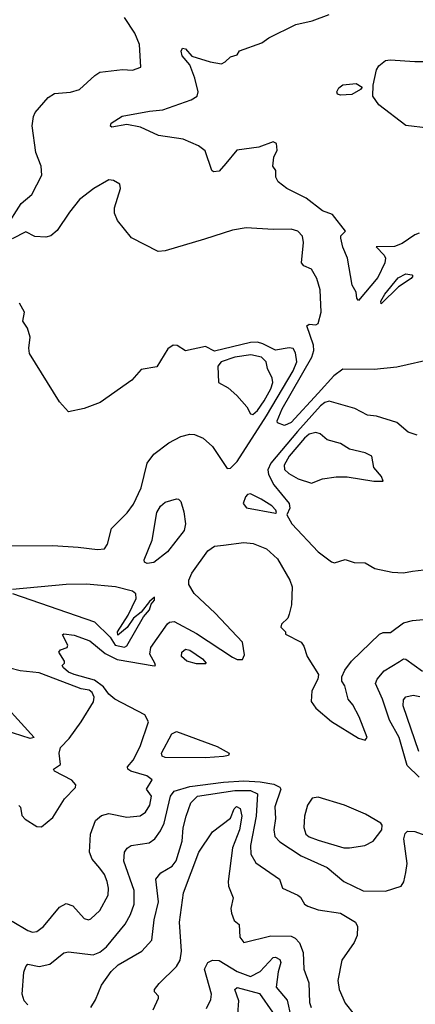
# Model space of a CAD drawing. Extents: x 1678431 to 1860718, y 384618 to 522882.
# Tile 65 of 256: x 1750508 to 1752267, y 429639 to 434015. Entities that reach past the tile are written whole.
import ezdxf

# ---------------------------------------------------------------- set-up
doc = ezdxf.new("R2010")
doc.units = 0

msp = doc.modelspace()

# ---------------------------------------------------------------- linework, layer by layer
at = {"layer": '0CON10XD'}
for points in [[(1750445, 433088.8), (1750515, 433198.6), (1750562.2, 433237.8), (1750606.7, 433325), (1750604.4, 433365), (1750579.5, 433425), (1750563.9, 433543.9), (1750569.7, 433585), (1750577.7, 433602.3), (1750635, 433669.5), (1750662.5, 433687.5), (1750735, 433693.5), (1750774.5, 433705.5), (1750841.9, 433768.1), (1750865, 433781.9), (1750965, 433794.2), (1751009.5, 433790.5), (1751047.5, 433805), (1751040.6, 433905), (1751020, 433955), (1750974.2, 434025)], [(1752285, 433066.7), (1752265, 433060), (1752209.4, 433020.6), (1752175, 433006.9), (1752093.9, 433006.1), (1752129.1, 432969.1), (1752134.5, 432955), (1752132.3, 432935), (1752100.9, 432869.2), (1752015, 432766.7), (1752007.5, 432777.5), (1752004, 432805), (1751986.2, 432835), (1751965.6, 432955.6), (1751944.5, 433005), (1751935.7, 433045), (1751936.2, 433055), (1751957.5, 433075), (1751899.1, 433149.1), (1751855, 433166), (1751782.1, 433222.1), (1751695.8, 433265.8), (1751657.5, 433295), (1751647.5, 433315), (1751646.7, 433345), (1751633.3, 433365), (1751638.8, 433405), (1751653.3, 433435), (1751650, 433465), (1751635, 433472.5), (1751571.2, 433448.8), (1751473.3, 433435), (1751425, 433376.2), (1751395, 433342), (1751369.5, 433339.5), (1751362, 433345), (1751332.4, 433432.4), (1751303.8, 433455), (1751234.6, 433484.6), (1751125, 433501.5), (1751045, 433538.5), (1750985, 433549.6), (1750918.3, 433538.3), (1750912.7, 433542.7), (1750915.7, 433555), (1750963.7, 433586.3), (1751085, 433609.6), (1751145, 433614.4), (1751271.1, 433658.9), (1751296.7, 433675), (1751301.2, 433695), (1751287.3, 433755), (1751264.5, 433814.5), (1751230.8, 433855), (1751226.2, 433875), (1751231.7, 433888.3), (1751245, 433886), (1751274.1, 433854.1), (1751355, 433828), (1751405, 433820), (1751422.3, 433827.7), (1751445, 433850), (1751475, 433860), (1751485, 433877.5), (1751585, 433912), (1751615.6, 433934.4), (1751735.6, 433994.4), (1751808.9, 434011.1), (1751885, 434038.6)], [(1752325, 433534), (1752225, 433545.6), (1752105, 433636.7), (1752078.5, 433675), (1752079.5, 433725), (1752095, 433793.3), (1752105, 433810), (1752135, 433833.8), (1752155, 433837.5), (1752265, 433829.1), (1752355, 433829.6)], [(1751935, 433679.5), (1751921.2, 433685), (1751918, 433695), (1751927.6, 433712.4), (1751944.6, 433725.4), (1752005, 433732.5), (1752030.6, 433715), (1752024, 433705), (1751985, 433682.5), (1751935, 433679.5)], [(1752355, 432510), (1752185, 432470.5), (1752085, 432461.1), (1751945, 432461.6), (1751905, 432432.5), (1751835.1, 432354.9), (1751715, 432224.7), (1751685, 432212.5), (1751655, 432224), (1751652.8, 432232.8), (1751675, 432285.9), (1751807.1, 432515), (1751815.9, 432545), (1751815, 432568.8), (1751784.5, 432655), (1751795, 432662.5), (1751825, 432659.6), (1751834.7, 432665.3), (1751848, 432715), (1751844.6, 432814.6), (1751829.5, 432865), (1751806.1, 432906.1), (1751771.5, 432921.5), (1751761.8, 432935), (1751770.5, 433025), (1751765, 433052.9), (1751745.4, 433075), (1751715, 433084.7), (1751635, 433083.1), (1751515, 433090.6), (1751455, 433079.6), (1751330.7, 433040.7), (1751155, 432988), (1751124.6, 432984.6), (1751005.4, 433045.4), (1750943.5, 433123.5), (1750930.4, 433155), (1750930.5, 433179.5), (1750956.2, 433265), (1750954.3, 433284.3), (1750925, 433300.8), (1750905, 433304.3), (1750838, 433265), (1750775, 433215.7), (1750729.3, 433160.7), (1750675, 433079.2), (1750646.7, 433055), (1750625, 433049.2), (1750575, 433052.5), (1750535, 433073.3), (1750475, 433042)], [(1752115, 432752), (1752114.5, 432765), (1752132.1, 432795), (1752191.6, 432868.4), (1752225, 432886.2), (1752252.2, 432882.2), (1752255.6, 432875), (1752248.5, 432865), (1752192.1, 432827.9), (1752115, 432752)], [(1750855, 431660), (1750885, 431663.1), (1750898.8, 431685), (1750916.6, 431753.4), (1750986.7, 431823.3), (1751015, 431862.5), (1751047.9, 431935), (1751075.3, 432045), (1751105, 432084.5), (1751171.9, 432135), (1751225, 432162.5), (1751265, 432173.3), (1751285, 432171.5), (1751324, 432155), (1751365, 432119.2), (1751431.4, 432021.4), (1751445, 432022.7), (1751475, 432052.5), (1751605.6, 432255), (1751724.6, 432455), (1751740.8, 432495), (1751735.2, 432535.2), (1751723.6, 432553.6), (1751706.3, 432556.3), (1751645, 432546.2), (1751589.8, 432575), (1751565, 432582), (1751535, 432580), (1751375, 432541.5), (1751335, 432563.1), (1751245, 432543.1), (1751207.8, 432567.8), (1751190.5, 432569.5), (1751167.3, 432552.7), (1751117.6, 432472.4), (1751048.8, 432461.2), (1751006.8, 432413.2), (1750865.9, 432314.1), (1750795, 432286.7), (1750725, 432273.3), (1750685, 432316.7), (1750552.1, 432532.1), (1750549.2, 432555), (1750555.6, 432605), (1750542.5, 432645), (1750522, 432675), (1750530, 432715), (1750507.5, 432755)], [(1751545, 432261.4), (1751565, 432278.9), (1751595, 432321.4), (1751624.8, 432375), (1751633.6, 432403.6), (1751631.5, 432421.5), (1751609.4, 432465), (1751604.2, 432495), (1751583.8, 432515), (1751536.4, 432526.4), (1751464.3, 432515), (1751404.5, 432495), (1751389.5, 432475), (1751392.4, 432402.4), (1751435, 432379.4), (1751474.3, 432345), (1751518.8, 432295), (1751535, 432263.8), (1751545, 432261.4)], [(1752275, 432168.6), (1752235, 432182.5), (1752185, 432225.5), (1752095, 432252.9), (1752055, 432257.8), (1751998.1, 432288.1), (1751885, 432320.7), (1751865, 432314.7), (1751845, 432299.4), (1751742.8, 432185), (1751625.1, 432045), (1751610.9, 432015), (1751614.5, 431994.5), (1751637.7, 431947.7), (1751707.1, 431865), (1751710, 431845), (1751696, 431815), (1751718.9, 431775), (1751835, 431650), (1751895, 431605.7), (1751908, 431602), (1751955, 431615.8), (1751995, 431603.1), (1752045, 431601.4), (1752086.6, 431576.6), (1752165, 431560.6), (1752215, 431556.7)], [(1751805, 431955.6), (1751854.8, 431975.2), (1751915, 431983.8), (1751965, 431983.1), (1752082.5, 431965), (1752125, 431964), (1752117.5, 431985), (1752082.9, 432025), (1752073.3, 432075), (1752045, 432090.8), (1751975, 432106.5), (1751935, 432131.1), (1751875, 432148.1), (1751844, 432175), (1751825, 432180.9), (1751795, 432172.8), (1751775, 432155.2), (1751706.5, 432075), (1751684.1, 432035), (1751686.4, 432016.4), (1751705, 431998.1), (1751746.2, 431975), (1751805, 431955.6)], [(1751645, 431822.5), (1751650, 431825), (1751647.5, 431835), (1751629.1, 431855), (1751582.3, 431885), (1751535, 431907.8), (1751521.1, 431905), (1751512.3, 431895), (1751502.5, 431865), (1751516.6, 431846.6), (1751645, 431822.5)], [(1751075, 431598.9), (1751063.3, 431605), (1751061.1, 431615), (1751097.6, 431702.4), (1751117.7, 431825), (1751135, 431853.1), (1751155, 431871.4), (1751205, 431886.2), (1751215, 431883.8), (1751225, 431873.3), (1751238.6, 431828.6), (1751245.3, 431775), (1751239.1, 431745), (1751165, 431650.5), (1751105, 431602.7), (1751075, 431598.9)], [(1750465, 431676.7), (1750655, 431679.1), (1750769, 431671), (1750855, 431660)], [(1750475, 430009.3), (1750545, 429967.4), (1750565, 429960.6), (1750585, 429962.7), (1750614.4, 429985.6), (1750685, 430070.9), (1750715, 430087.5), (1750745, 430076.4), (1750795, 430020.5), (1750815, 430014.4), (1750825, 430018.6), (1750865, 430056.9), (1750901.2, 430125), (1750903.8, 430155), (1750898, 430185), (1750885.6, 430215.6), (1750865, 430244.5), (1750831.3, 430285), (1750818.2, 430315), (1750823.2, 430395), (1750845, 430455.5), (1750872.2, 430477.8), (1750905, 430488), (1750985, 430471.3), (1751043.3, 430476.7), (1751067.1, 430492.9), (1751087.3, 430525), (1751093.9, 430565), (1751072.9, 430595), (1751097, 430637), (1751073.8, 430655), (1751001.9, 430675), (1750988.8, 430685), (1750987.7, 430695), (1751012.3, 430725), (1751043.8, 430785), (1751081.5, 430895), (1751065.2, 430925.2), (1750930.9, 430995), (1750905, 431017.9), (1750881, 431051), (1750840.3, 431080.3), (1750750, 431105), (1750725.8, 431115), (1750702.5, 431135), (1750697.5, 431145), (1750707.5, 431155), (1750707.5, 431165), (1750682.5, 431205), (1750690, 431215), (1750720, 431225), (1750722.5, 431235), (1750698.3, 431281.7), (1750704.3, 431285.7), (1750750.2, 431279.8), (1750820, 431255), (1750888.5, 431198.5), (1750941.2, 431171.2), (1751106.2, 431143.8), (1751112.5, 431145), (1751109.1, 431155), (1751087.3, 431195), (1751091.6, 431225), (1751165, 431329.6), (1751175, 431338.2), (1751195, 431340), (1751295, 431287), (1751455, 431182.1), (1751475, 431172.2), (1751498.6, 431171.4), (1751507.9, 431192.1), (1751498.3, 431248.3), (1751377.7, 431377.7), (1751284.8, 431464.8), (1751259.8, 431505), (1751260.7, 431525), (1751273.5, 431555), (1751345, 431654.8), (1751375, 431675.3), (1751415, 431680.4), (1751505, 431691.3), (1751547, 431687), (1751605, 431664.2), (1751655, 431618.8), (1751709.2, 431525), (1751719.2, 431495), (1751716.7, 431415), (1751707, 431373), (1751700, 431355), (1751671.7, 431328.3), (1751670, 431315), (1751690, 431295), (1751690, 431285), (1751759.3, 431249.3), (1751771.7, 431231.7), (1751786.7, 431185), (1751836.2, 431105), (1751833.8, 431085), (1751807.7, 431032.3), (1751804.3, 430985), (1751824.7, 430955), (1751895, 430896.6), (1752015, 430822.2), (1752045, 430812.9), (1752052.5, 430825), (1752017.2, 430917.2), (1751989.7, 430969.7), (1751968.8, 430995), (1751953.3, 431055), (1751941.2, 431075), (1751941.2, 431095), (1751953.8, 431125), (1751983.8, 431165), (1752107.5, 431285), (1752125, 431291.2), (1752157.5, 431292.5), (1752214.6, 431335.4), (1752254.2, 431345.8), (1752335, 431352.9)], [(1752215, 431556.7), (1752255, 431564.5), (1752305, 431570.5)], [(1750974, 431226), (1750985, 431232.5), (1751058.8, 431361.2), (1751085, 431392.5), (1751092.5, 431417.5), (1751107.5, 431435), (1751108.3, 431448.3), (1751085, 431430), (1751048.3, 431381.7), (1751014.3, 431355.7), (1750985.7, 431314.3), (1750945, 431280), (1750943.1, 431295), (1750990.9, 431369.1), (1751026.9, 431443.1), (1751024.2, 431464.2), (1751010, 431475), (1750935, 431494.8), (1750805, 431507.1), (1750715, 431504.8), (1750476.5, 431483.5)], [(1750475.8, 431465), (1750840.3, 431339.7), (1750910.7, 431270.7), (1750933.6, 431235), (1750974, 431226)], [(1751335, 431152), (1751295, 431152.2), (1751251.5, 431165), (1751228.2, 431185), (1751229.6, 431205), (1751245, 431218.2), (1751265, 431213.1), (1751321.8, 431175), (1751338, 431155), (1751335, 431152)], [(1752285, 430649.2), (1752230.5, 430700.5), (1752195.8, 430825), (1752152, 430902), (1752121.8, 430995), (1752090, 431065), (1752097.1, 431085), (1752128.9, 431121.1), (1752197.4, 431162.6), (1752215, 431174.3), (1752225, 431173.1), (1752299.4, 431119.4)], [(1750505, 430522.5), (1750512.5, 430515), (1750518.3, 430478.3), (1750532.1, 430462.1), (1750585, 430428.8), (1750605, 430427.5), (1750655, 430470), (1750707.8, 430552.2), (1750757, 430603), (1750757.5, 430615), (1750740.9, 430635), (1750663.8, 430675), (1750658.8, 430685), (1750690, 430705), (1750683.3, 430755), (1750689.1, 430780.9), (1750728.8, 430821.2), (1750782, 430895), (1750836.2, 430983.8), (1750840, 431005), (1750830.4, 431025), (1750816.7, 431035), (1750781.4, 431041.4), (1750668.6, 431085), (1750595, 431111.8), (1750510.8, 431120.8), (1750465, 431132.7)], [(1750382.8, 431032.8), (1750573.3, 430825), (1750555, 430820.8), (1750443.8, 430856.2)], [(1752283.6, 430763.6), (1752213.7, 430966.3), (1752215, 430992.5), (1752225, 431006), (1752257.3, 431012.7), (1752287.7, 431007.7)], [(1751335, 430734.8), (1751155.7, 430735.7), (1751141.7, 430741.7), (1751138.2, 430755), (1751185, 430841.5), (1751205, 430851.4), (1751385.6, 430785), (1751440, 430755), (1751436.7, 430745), (1751415, 430740), (1751335, 430734.8)], [(1750545, 429637.2), (1750528.8, 429655), (1750519.2, 429685), (1750527.2, 429782.8), (1750535, 429807.5), (1750545, 429818.1), (1750595, 429807.3), (1750642.4, 429817.6), (1750705, 429868.6), (1750725, 429871.9), (1750835, 429858.5), (1750865, 429870.8), (1750893.9, 429895), (1750976.7, 429995), (1751001.4, 430038.6), (1751016.7, 430085), (1751017.4, 430145), (1750970.7, 430275), (1750974.6, 430315.4), (1750986.2, 430333.8), (1751004, 430345), (1751083.3, 430356.7), (1751108.9, 430375), (1751135, 430410.9), (1751150.4, 430445), (1751178.6, 430565), (1751195, 430585.9), (1751265, 430606.7), (1751413.8, 430626.2), (1751505, 430631.9), (1751578.2, 430628.2), (1751638.1, 430618.1), (1751665.4, 430605), (1751669.2, 430595), (1751643.3, 430516.7), (1751645.3, 430465), (1751638.9, 430415), (1751642.9, 430385), (1751665, 430361.2), (1751759.3, 430299.3), (1751875, 430247.3), (1751949.2, 430185), (1752035, 430144.1), (1752135, 430141.9), (1752205, 430164.4), (1752216.7, 430183.3), (1752225.5, 430225.5), (1752231.5, 430265), (1752216.7, 430375), (1752221.9, 430398.1), (1752231.8, 430408.2), (1752265, 430406.7), (1752496.8, 430323.2)], [(1750824.2, 429625), (1750845, 429658.8), (1750871.9, 429725), (1750915, 429785.5), (1750945.6, 429815), (1751051.4, 429875), (1751096, 429924), (1751106.7, 430015), (1751125.3, 430095), (1751113.9, 430195), (1751136.4, 430223.6), (1751186.8, 430253.2), (1751203.6, 430276.3), (1751230, 430365), (1751235.7, 430424.3), (1751248.2, 430475), (1751269.7, 430535), (1751298.5, 430565), (1751465, 430589), (1751535, 430588.9), (1751565.4, 430575.4), (1751560.2, 430475), (1751534.8, 430344.8), (1751535.9, 430305.9), (1751558.3, 430268.3), (1751663.3, 430195), (1751676.9, 430155), (1751744.3, 430125), (1751756.9, 430115), (1751774.3, 430085), (1751788.8, 430075), (1751835, 430059.1), (1751935, 430044.5), (1752001.9, 430005), (1752010.5, 429985), (1752008.2, 429945), (1751995, 429914), (1751940, 429835), (1751922.9, 429745), (1751928.5, 429705), (1751955.4, 429645), (1751995, 429593.6)], [(1751975, 430334.1), (1752042.9, 430345), (1752080.4, 430365), (1752118.5, 430415), (1752120, 430435), (1752114.6, 430445), (1752046.5, 430485), (1751952.5, 430525), (1751835, 430560.3), (1751808.7, 430555), (1751787.2, 430525), (1751775.2, 430475), (1751771.8, 430425), (1751780, 430395), (1751795, 430382.9), (1751835, 430368.4), (1751948.8, 430335), (1751975, 430334.1)], [(1751101.1, 429615), (1751126, 429666), (1751126.2, 429675), (1751108, 429695), (1751107.5, 429705), (1751128.9, 429731.1), (1751205, 429806.9), (1751221.9, 429835), (1751227.9, 429875), (1751218.3, 430005), (1751236, 430135), (1751304.8, 430315), (1751365, 430405.8), (1751445, 430466.5), (1751461.7, 430508.3), (1751472, 430518), (1751489, 430509), (1751496.5, 430475), (1751485, 430414.4), (1751454.8, 430335), (1751434.7, 430185), (1751436.2, 430165), (1751457.2, 430112.8), (1751447.5, 430065), (1751450, 430045), (1751462.2, 430012.2), (1751484.4, 429994.4), (1751487.8, 429937.8), (1751504.5, 429914.5), (1751625, 429944.3), (1751715, 429942.2), (1751733.2, 429933.2), (1751751.9, 429911.9), (1751768.9, 429868.9), (1751771.9, 429795), (1751794.1, 429735), (1751796.6, 429646.6), (1751803.8, 429625)], [(1751338.9, 429621.1), (1751358.8, 429661.2), (1751360.8, 429685), (1751330.7, 429795), (1751345, 429824.7), (1751365, 429835.9), (1751395, 429833.5), (1751474.6, 429785.4), (1751535, 429762.4), (1751578.1, 429785), (1751635, 429846.8), (1751645, 429848.7), (1751665, 429839.1), (1751669.7, 429825), (1751656.8, 429783.2), (1751648.6, 429715), (1751697.4, 429657.4), (1751713.2, 429583.2)], [(1751478.2, 429595), (1751483.3, 429655), (1751464.5, 429705.5), (1751475, 429714), (1751575, 429687.2), (1751632.9, 429605)]]:
    msp.add_lwpolyline(points, dxfattribs=at)

doc.saveas('drawing.dxf')
